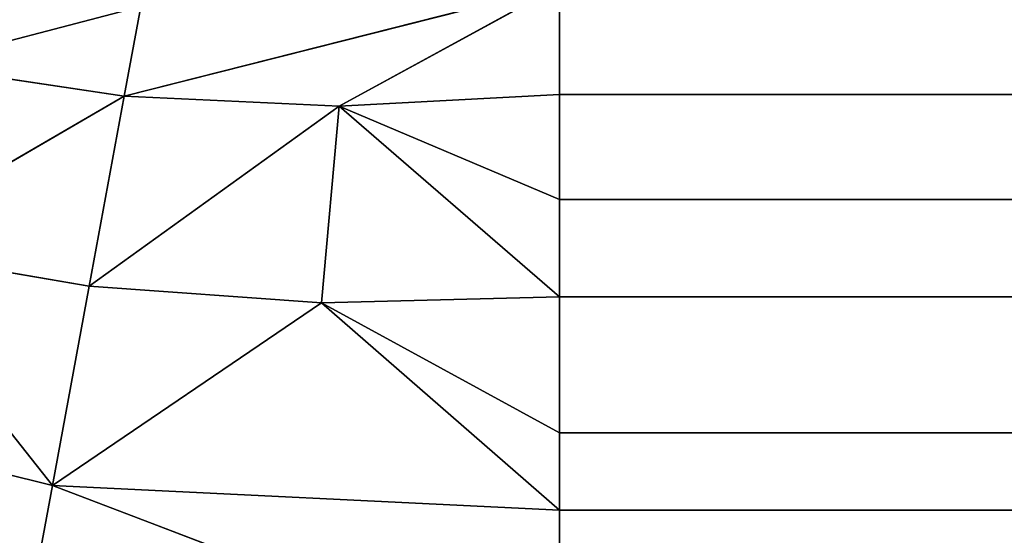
# Model space of a CAD drawing. Extents: x 0 to 500, y 0 to 420.
# Tile 17 of 256: x 34.16 to 37.3, y 28.08 to 29.73. Entities that reach past the tile are written whole.
import ezdxf

# ---------------------------------------------------------------- set-up
doc = ezdxf.new("R2010")
doc.units = 0
doc.header["$LTSCALE"] = 25.4
doc.layers.get('0').update_dxf_attribs({"linetype": 'CONTINUOUS'})

# ---------------------------------------------------------------- blocks, each defined once
blk = doc.blocks.new('5902539864175_-_S_STL')
at = {"color": 0}
for p, q in [((34.1414, 102.9614, 392.409), (34.2607, 102.8339, 391.7617)), ((34.1414, 102.9614, 392.409), (34.2607, 102.8339, 391.7617)), ((35.8777, 102.9345, 392.3786), (34.2607, 102.8339, 391.7617)), ((35.8777, 102.9345, 392.3786), (34.2607, 102.8339, 391.7617)), ((35.8777, 102.9345, 392.3786), (35.8777, 102.8154, 391.8394)), ((35.8777, 102.8154, 391.8394), (464.1223, 102.9345, 392.3786)), ((35.8777, 102.8154, 391.8394), (464.1223, 102.9345, 392.3786)), ((35.8777, 102.9345, 392.3786), (35.8777, 102.8154, 391.8394)), ((32.7452, 102.8474, 391.3845), (34.2607, 102.8339, 391.7617)), ((32.7452, 102.8474, 391.3845), (34.2607, 102.8339, 391.7617)), ((34.2607, 102.8339, 391.7617), (33.6607, 102.632, 391.0013)), ((34.2607, 102.8339, 391.7617), (33.6607, 102.632, 391.0013)), ((34.2607, 102.8339, 391.7617), (35.8777, 102.8154, 391.8394)), ((35.1192, 102.5942, 391.1782), (34.2607, 102.8339, 391.7617)), ((34.2607, 102.8339, 391.7617), (34.3781, 102.6146, 391.1254)), ((34.2607, 102.8339, 391.7617), (34.3781, 102.6146, 391.1254)), ((35.1192, 102.5942, 391.1782), (34.2607, 102.8339, 391.7617)), ((34.2607, 102.8339, 391.7617), (35.8777, 102.8154, 391.8394)), ((35.8777, 102.8154, 391.8394), (35.1192, 102.5942, 391.1782)), ((35.8777, 102.8154, 391.8394), (35.1192, 102.5942, 391.1782)), ((35.8777, 102.8154, 391.8394), (35.8777, 102.7396, 391.5929)), ((35.8777, 102.7396, 391.5929), (464.1223, 102.8154, 391.8394)), ((35.8777, 102.8154, 391.8394), (464.1223, 102.8154, 391.8394)), ((35.8777, 102.7396, 391.5929), (464.1223, 102.8154, 391.8394)), ((35.8777, 102.8154, 391.8394), (35.8777, 102.7396, 391.5929)), ((35.8777, 102.8154, 391.8394), (464.1223, 102.8154, 391.8394)), ((35.8777, 102.7396, 391.5929), (35.1192, 102.5942, 391.1782)), ((35.8777, 102.7396, 391.5929), (35.1192, 102.5942, 391.1782)), ((35.8777, 102.7396, 391.5929), (35.8777, 102.5709, 391.1588)), ((35.8777, 102.5709, 391.1588), (464.1223, 102.7396, 391.5929)), ((35.8777, 102.7396, 391.5929), (464.1223, 102.7396, 391.5929)), ((35.8777, 102.5709, 391.1588), (464.1223, 102.7396, 391.5929)), ((35.8777, 102.7396, 391.5929), (35.8777, 102.5709, 391.1588)), ((35.8777, 102.7396, 391.5929), (464.1223, 102.7396, 391.5929)), ((34.4899, 102.3058, 390.5188), (33.6607, 102.632, 391.0013)), ((33.6607, 102.632, 391.0013), (34.3781, 102.6146, 391.1254)), ((34.4899, 102.3058, 390.5188), (33.6607, 102.632, 391.0013)), ((33.6607, 102.632, 391.0013), (34.3781, 102.6146, 391.1254)), ((34.4899, 102.3058, 390.5188), (34.3781, 102.6146, 391.1254)), ((34.3781, 102.6146, 391.1254), (35.1757, 102.2688, 390.5505)), ((34.4899, 102.3058, 390.5188), (34.3781, 102.6146, 391.1254)), ((35.1192, 102.5942, 391.1782), (34.3781, 102.6146, 391.1254)), ((35.1192, 102.5942, 391.1782), (34.3781, 102.6146, 391.1254)), ((34.3781, 102.6146, 391.1254), (35.1757, 102.2688, 390.5505)), ((35.8777, 102.5709, 391.1588), (35.1192, 102.5942, 391.1782)), ((35.1192, 102.5942, 391.1782), (35.1757, 102.2688, 390.5505)), ((35.1192, 102.5942, 391.1782), (35.1757, 102.2688, 390.5505)), ((35.8777, 102.5709, 391.1588), (35.1192, 102.5942, 391.1782)), ((35.8777, 102.5709, 391.1588), (35.1757, 102.2688, 390.5505)), ((35.8777, 102.5709, 391.1588), (35.1757, 102.2688, 390.5505)), ((35.8777, 102.5709, 391.1588), (35.8777, 102.4206, 390.849)), ((35.8777, 102.4206, 390.849), (464.1223, 102.5709, 391.1588)), ((35.8777, 102.5709, 391.1588), (464.1223, 102.5709, 391.1588)), ((35.8777, 102.4206, 390.849), (464.1223, 102.5709, 391.1588)), ((35.8777, 102.5709, 391.1588), (35.8777, 102.4206, 390.849)), ((35.8777, 102.5709, 391.1588), (464.1223, 102.5709, 391.1588)), ((35.1757, 102.2688, 390.5505), (35.8777, 102.4206, 390.849)), ((35.1757, 102.2688, 390.5505), (35.8777, 102.4206, 390.849)), ((35.8777, 102.4206, 390.849), (35.8777, 102.2265, 390.5139)), ((35.8777, 102.2265, 390.5139), (464.1223, 102.4206, 390.849)), ((35.8777, 102.4206, 390.849), (464.1223, 102.4206, 390.849)), ((35.8777, 102.2265, 390.5139), (464.1223, 102.4206, 390.849)), ((35.8777, 102.4206, 390.849), (35.8777, 102.2265, 390.5139)), ((35.8777, 102.4206, 390.849), (464.1223, 102.4206, 390.849)), ((33.8265, 102.3373, 390.4196), (34.5428, 102.1199, 390.2323)), ((34.4899, 102.3058, 390.5188), (33.8265, 102.3373, 390.4196)), ((34.4899, 102.3058, 390.5188), (33.8265, 102.3373, 390.4196)), ((33.8265, 102.3373, 390.4196), (34.5428, 102.1199, 390.2323)), ((35.8777, 101.9857, 390.1663), (34.4899, 102.3058, 390.5188)), ((34.4899, 102.3058, 390.5188), (35.1757, 102.2688, 390.5505)), ((34.4899, 102.3058, 390.5188), (35.1757, 102.2688, 390.5505)), ((34.4899, 102.3058, 390.5188), (34.5428, 102.1199, 390.2323)), ((34.4899, 102.3058, 390.5188), (34.5428, 102.1199, 390.2323)), ((35.8777, 101.9857, 390.1663), (34.4899, 102.3058, 390.5188)), ((35.8777, 102.2265, 390.5139), (35.1757, 102.2688, 390.5505)), ((35.8777, 101.9857, 390.1663), (35.1757, 102.2688, 390.5505)), ((35.8777, 102.2265, 390.5139), (35.1757, 102.2688, 390.5505)), ((35.8777, 101.9857, 390.1663), (35.1757, 102.2688, 390.5505)), ((35.8777, 102.2265, 390.5139), (35.8777, 101.9857, 390.1663)), ((35.8777, 102.2265, 390.5139), (464.1223, 102.2265, 390.5139)), ((35.8777, 102.2265, 390.5139), (35.8777, 101.9857, 390.1663)), ((35.8777, 102.2265, 390.5139), (464.1223, 102.2265, 390.5139))]:
    blk.add_line(p, q, dxfattribs=at)
mesh = blk.add_polyface(dxfattribs=at)
corners = [(34.1414, 102.9614, 392.409), (34.2607, 102.8339, 391.7617), (32.7452, 102.8474, 391.3845)]
mesh.append_faces([[corners[k] for k in face] for face in [(0, 1, 2)]], dxfattribs={"color": 0})
mesh = blk.add_polyface(dxfattribs=at)
corners = [(34.1414, 102.9614, 392.409), (35.8777, 102.9345, 392.3786), (34.2607, 102.8339, 391.7617)]
mesh.append_faces([[corners[k] for k in face] for face in [(0, 1, 2)]], dxfattribs={"color": 0})
mesh = blk.add_polyface(dxfattribs=at)
corners = [(35.8777, 102.9345, 392.3786), (35.8777, 102.8154, 391.8394), (34.2607, 102.8339, 391.7617)]
mesh.append_faces([[corners[k] for k in face] for face in [(0, 1, 2)]], dxfattribs={"color": 0})
mesh = blk.add_polyface(dxfattribs=at)
corners = [(464.1223, 102.9345, 392.3786), (464.1223, 102.8154, 391.8394), (35.8777, 102.8154, 391.8394)]
mesh.append_faces([[corners[k] for k in face] for face in [(0, 1, 2)]], dxfattribs={"color": 0})
mesh = blk.add_polyface(dxfattribs=at)
corners = [(464.1223, 102.9345, 392.3786), (35.8777, 102.8154, 391.8394), (35.8777, 102.9345, 392.3786)]
mesh.append_faces([[corners[k] for k in face] for face in [(0, 1, 2)]], dxfattribs={"color": 0})
mesh = blk.add_polyface(dxfattribs=at)
corners = [(34.2607, 102.8339, 391.7617), (33.6607, 102.632, 391.0013), (32.7452, 102.8474, 391.3845)]
mesh.append_faces([[corners[k] for k in face] for face in [(0, 1, 2)]], dxfattribs={"color": 0})
mesh = blk.add_polyface(dxfattribs=at)
corners = [(34.2607, 102.8339, 391.7617), (34.3781, 102.6146, 391.1254), (33.6607, 102.632, 391.0013)]
mesh.append_faces([[corners[k] for k in face] for face in [(0, 1, 2)]], dxfattribs={"color": 0})
mesh = blk.add_polyface(dxfattribs=at)
corners = [(35.8777, 102.8154, 391.8394), (35.1192, 102.5942, 391.1782), (34.2607, 102.8339, 391.7617)]
mesh.append_faces([[corners[k] for k in face] for face in [(0, 1, 2)]], dxfattribs={"color": 0})
mesh = blk.add_polyface(dxfattribs=at)
corners = [(34.2607, 102.8339, 391.7617), (35.1192, 102.5942, 391.1782), (34.3781, 102.6146, 391.1254)]
mesh.append_faces([[corners[k] for k in face] for face in [(0, 1, 2)]], dxfattribs={"color": 0})
mesh = blk.add_polyface(dxfattribs=at)
corners = [(35.8777, 102.8154, 391.8394), (35.8777, 102.7396, 391.5929), (35.1192, 102.5942, 391.1782)]
mesh.append_faces([[corners[k] for k in face] for face in [(0, 1, 2)]], dxfattribs={"color": 0})
mesh = blk.add_polyface(dxfattribs=at)
corners = [(464.1223, 102.8154, 391.8394), (464.1223, 102.7396, 391.5929), (35.8777, 102.7396, 391.5929)]
mesh.append_faces([[corners[k] for k in face] for face in [(0, 1, 2)]], dxfattribs={"color": 0})
mesh = blk.add_polyface(dxfattribs=at)
corners = [(464.1223, 102.8154, 391.8394), (35.8777, 102.7396, 391.5929), (35.8777, 102.8154, 391.8394)]
mesh.append_faces([[corners[k] for k in face] for face in [(0, 1, 2)]], dxfattribs={"color": 0})
mesh = blk.add_polyface(dxfattribs=at)
corners = [(35.8777, 102.7396, 391.5929), (35.8777, 102.5709, 391.1588), (35.1192, 102.5942, 391.1782)]
mesh.append_faces([[corners[k] for k in face] for face in [(0, 1, 2)]], dxfattribs={"color": 0})
mesh = blk.add_polyface(dxfattribs=at)
corners = [(464.1223, 102.7396, 391.5929), (464.1223, 102.5709, 391.1588), (35.8777, 102.5709, 391.1588)]
mesh.append_faces([[corners[k] for k in face] for face in [(0, 1, 2)]], dxfattribs={"color": 0})
mesh = blk.add_polyface(dxfattribs=at)
corners = [(464.1223, 102.7396, 391.5929), (35.8777, 102.5709, 391.1588), (35.8777, 102.7396, 391.5929)]
mesh.append_faces([[corners[k] for k in face] for face in [(0, 1, 2)]], dxfattribs={"color": 0})
mesh = blk.add_polyface(dxfattribs=at)
corners = [(34.3781, 102.6146, 391.1254), (34.4899, 102.3058, 390.5188), (33.6607, 102.632, 391.0013)]
mesh.append_faces([[corners[k] for k in face] for face in [(0, 1, 2)]], dxfattribs={"color": 0})
mesh = blk.add_polyface(dxfattribs=at)
corners = [(33.6607, 102.632, 391.0013), (34.4899, 102.3058, 390.5188), (33.8265, 102.3373, 390.4196)]
mesh.append_faces([[corners[k] for k in face] for face in [(0, 1, 2)]], dxfattribs={"color": 0})
mesh = blk.add_polyface(dxfattribs=at)
corners = [(34.3781, 102.6146, 391.1254), (35.1757, 102.2688, 390.5505), (34.4899, 102.3058, 390.5188)]
mesh.append_faces([[corners[k] for k in face] for face in [(0, 1, 2)]], dxfattribs={"color": 0})
mesh = blk.add_polyface(dxfattribs=at)
corners = [(35.1192, 102.5942, 391.1782), (35.1757, 102.2688, 390.5505), (34.3781, 102.6146, 391.1254)]
mesh.append_faces([[corners[k] for k in face] for face in [(0, 1, 2)]], dxfattribs={"color": 0})
mesh = blk.add_polyface(dxfattribs=at)
corners = [(35.1192, 102.5942, 391.1782), (35.8777, 102.5709, 391.1588), (35.1757, 102.2688, 390.5505)]
mesh.append_faces([[corners[k] for k in face] for face in [(0, 1, 2)]], dxfattribs={"color": 0})
mesh = blk.add_polyface(dxfattribs=at)
corners = [(35.8777, 102.5709, 391.1588), (35.8777, 102.4206, 390.849), (35.1757, 102.2688, 390.5505)]
mesh.append_faces([[corners[k] for k in face] for face in [(0, 1, 2)]], dxfattribs={"color": 0})
mesh = blk.add_polyface(dxfattribs=at)
corners = [(464.1223, 102.5709, 391.1588), (464.1223, 102.4206, 390.849), (35.8777, 102.4206, 390.849)]
mesh.append_faces([[corners[k] for k in face] for face in [(0, 1, 2)]], dxfattribs={"color": 0})
mesh = blk.add_polyface(dxfattribs=at)
corners = [(464.1223, 102.5709, 391.1588), (35.8777, 102.4206, 390.849), (35.8777, 102.5709, 391.1588)]
mesh.append_faces([[corners[k] for k in face] for face in [(0, 1, 2)]], dxfattribs={"color": 0})
mesh = blk.add_polyface(dxfattribs=at)
corners = [(35.8777, 102.4206, 390.849), (35.8777, 102.2265, 390.5139), (35.1757, 102.2688, 390.5505)]
mesh.append_faces([[corners[k] for k in face] for face in [(0, 1, 2)]], dxfattribs={"color": 0})
mesh = blk.add_polyface(dxfattribs=at)
corners = [(464.1223, 102.4206, 390.849), (464.1223, 102.2265, 390.5139), (35.8777, 102.2265, 390.5139)]
mesh.append_faces([[corners[k] for k in face] for face in [(0, 1, 2)]], dxfattribs={"color": 0})
mesh = blk.add_polyface(dxfattribs=at)
corners = [(464.1223, 102.4206, 390.849), (35.8777, 102.2265, 390.5139), (35.8777, 102.4206, 390.849)]
mesh.append_faces([[corners[k] for k in face] for face in [(0, 1, 2)]], dxfattribs={"color": 0})
mesh = blk.add_polyface(dxfattribs=at)
corners = [(33.8265, 102.3373, 390.4196), (34.5428, 102.1199, 390.2323), (33.295, 102.1927, 389.9905)]
mesh.append_faces([[corners[k] for k in face] for face in [(0, 1, 2)]], dxfattribs={"color": 0})
mesh = blk.add_polyface(dxfattribs=at)
corners = [(34.4899, 102.3058, 390.5188), (34.5428, 102.1199, 390.2323), (33.8265, 102.3373, 390.4196)]
mesh.append_faces([[corners[k] for k in face] for face in [(0, 1, 2)]], dxfattribs={"color": 0})
mesh = blk.add_polyface(dxfattribs=at)
corners = [(35.1757, 102.2688, 390.5505), (35.8777, 101.9857, 390.1663), (34.4899, 102.3058, 390.5188)]
mesh.append_faces([[corners[k] for k in face] for face in [(0, 1, 2)]], dxfattribs={"color": 0})
mesh = blk.add_polyface(dxfattribs=at)
corners = [(34.4899, 102.3058, 390.5188), (35.8777, 101.9857, 390.1663), (34.5428, 102.1199, 390.2323)]
mesh.append_faces([[corners[k] for k in face] for face in [(0, 1, 2)]], dxfattribs={"color": 0})
mesh = blk.add_polyface(dxfattribs=at)
corners = [(35.1757, 102.2688, 390.5505), (35.8777, 102.2265, 390.5139), (35.8777, 101.9857, 390.1663)]
mesh.append_faces([[corners[k] for k in face] for face in [(0, 1, 2)]], dxfattribs={"color": 0})
mesh = blk.add_polyface(dxfattribs=at)
corners = [(464.1223, 102.2265, 390.5139), (464.1223, 101.9857, 390.1663), (35.8777, 101.9857, 390.1663)]
mesh.append_faces([[corners[k] for k in face] for face in [(0, 1, 2)]], dxfattribs={"color": 0})
mesh = blk.add_polyface(dxfattribs=at)
corners = [(464.1223, 102.2265, 390.5139), (35.8777, 101.9857, 390.1663), (35.8777, 102.2265, 390.5139)]
mesh.append_faces([[corners[k] for k in face] for face in [(0, 1, 2)]], dxfattribs={"color": 0})

msp = doc.modelspace()

# ---------------------------------------------------------------- block references
at = {"color": 254, "extrusion": (0, -1, -5.55112e-17)}
msp.add_blockref('5902539864175_-_S_STL', (0, 0, -420), dxfattribs=at)

doc.saveas('drawing.dxf')
